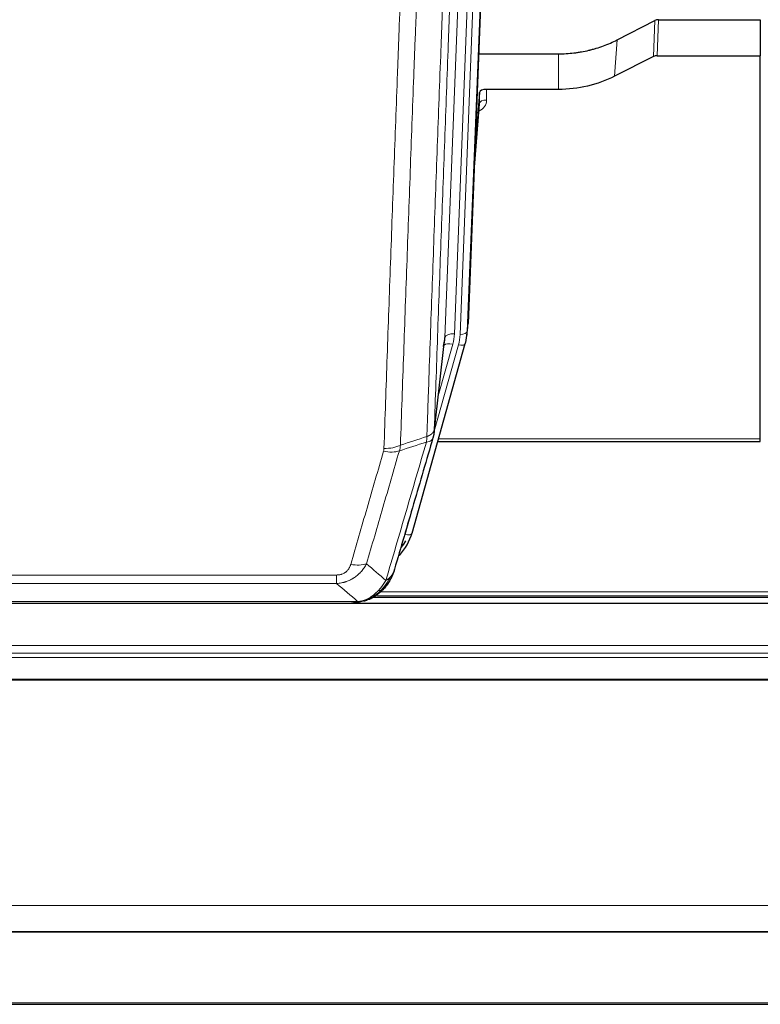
# Model space of a CAD drawing. Header units: inches. Extents: x 0 to 23760, y -13 to 16800.
# Tile 26 of 256: x 3846 to 4154, y 5661 to 6071. Entities that reach past the tile are written whole.
import ezdxf

# ---------------------------------------------------------------- set-up
doc = ezdxf.new("R2010")
doc.units = ezdxf.units.IN
doc.layers.add('1', color=7, linetype='Continuous', true_color=0xffffff)

msp = doc.modelspace()

# ---------------------------------------------------------------- linework, layer by layer
at = {"layer": '1', "color": 2, "linetype": 'Continuous', "lineweight": 25}
for p, q in [((4045.808, 6277.714), (4032.69, 5944.512)), ((4094.722, 6062.607), (4110.4, 6070.636)), ((4111.899, 6070.992), (4154.286, 6070.992)), ((4154.286, 6070.992), (4154.286, 6056.001)), ((4037.112, 6056.8), (4070.286, 6056.8)), ((4109.83, 6055.65), (4093.665, 6047.476)), ((4111.329, 6056.001), (4154.286, 6056.001)), ((4154.286, 5896.521), (4154.286, 6056.001)), ((4037.385, 6040.74), (4035.562, 6017.458)), ((4037.395, 6036.163), (4037.385, 6040.74)), ((4070.286, 6041.99), (4040.383, 6041.99)), ((4035.181, 6007.784), (4037.389, 6035.983)), ((4032.195, 5939.669), (4032.568, 5942.928)), ((4018.478, 5899.007), (4022.893, 5937.527)), ((4009.339, 5857.32), (4031.513, 5936.206)), ((4031.513, 5936.206), (4031.532, 5936.303)), ((4154.286, 5895.491), (4154.286, 5896.521)), ((4020.066, 5895.491), (4154.286, 5895.491)), ((4657.786, 5828.037), (3540.786, 5828.037)), ((3766.225, 5828.229), (3984.347, 5828.229)), ((3991.288, 5829.705), (3991.389, 5829.733)), ((3993.339, 5830.734), (4317.335, 5830.734)), ((3540.786, 5691.544), (4657.786, 5691.544)), ((3540.786, 5691.363), (4657.786, 5691.363)), ((3540.786, 5661.235), (4657.786, 5661.235))]:
    msp.add_line(p, q, dxfattribs=at)
at = {"layer": '1', "color": 110, "linetype": 'Continuous', "lineweight": 13}
for p, q in [((4045.427, 6274.276), (4032.317, 5941.254)), ((4022.983, 5938.7), (4036.05, 6270.594)), ((4040.042, 6272.22), (4026.975, 5940.327)), ((4029.323, 5940.034), (4042.433, 6273.056)), ((4109.83, 6055.65), (4110.4, 6070.636)), ((4111.899, 6070.992), (4111.329, 6056.001)), ((4093.665, 6047.476), (4094.722, 6062.607)), ((4070.286, 6041.99), (4070.286, 6056.8)), ((4040.383, 6041.99), (4040.394, 6037.574)), ((4035.189, 6007.975), (4037.395, 6036.163)), ((4032.317, 5941.254), (4032.69, 5944.512)), ((4018.607, 5900.519), (4022.983, 5938.7)), ((4018.553, 5899.799), (4028.625, 5935.633)), ((4020.252, 5914.488), (4026.278, 5935.925)), ((4020.354, 5896.521), (4154.286, 5896.521)), ((4006.451, 5856.747), (4011.177, 5873.558)), ((3772.615, 5839.892), (3977.957, 5839.892)), ((3977.957, 5836.359), (3977.957, 5839.892)), ((3977.957, 5836.359), (3772.615, 5836.359)), ((3994.974, 5831.295), (4316.443, 5831.295)), ((3996.163, 5832.908), (4314.436, 5832.908)), ((3763.883, 5828.891), (3986.689, 5828.891)), ((3991.389, 5829.733), (3991.457, 5829.89)), ((3540.786, 5810.58), (4657.786, 5810.58)), ((3540.786, 5807.339), (4657.786, 5807.339)), ((3540.786, 5805.494), (4657.786, 5805.494)), ((3540.786, 5796.581), (4657.786, 5796.581)), ((3540.786, 5796.137), (4657.786, 5796.137)), ((3540.786, 5702.309), (4657.786, 5702.309)), ((3540.786, 5661.78), (4657.786, 5661.779))]:
    msp.add_line(p, q, dxfattribs=at)
at = {"layer": '1', "color": 2, "linetype": 'Continuous', "lineweight": 25}
for centre, major_axis, ratio, start_param, end_param in [((4111.901, 6068.329), (3, -0.007), 0.8874311, 1.5734878, 2.096692), ((4111.332, 6053.373), (3, -0.011), 0.8761328, 1.5751062, 2.0983104), ((4040.383, 6040.696), (-3, 0), 0.4313147, 4.7122344, 6.2494043), ((4002.957, 5939.23), (-20.035, -0.399), 0.8846078, 2.8800407, 3.0891922), ((4005.305, 5942.169), (27.027, -0.37), 0.8864308, 6.0512739, 6.2604253), ((3983.145, 5863.333), (27.014, -0.465), 0.8900028, 5.6153169, 6.0539117), ((3982.872, 5865.297), (27.01, -0.107), 0.887218, 5.6709956, 5.8008547)]:
    msp.add_ellipse(centre, major_axis=major_axis, ratio=ratio, start_param=start_param, end_param=end_param, dxfattribs=at)
at = {"layer": '1', "color": 110, "linetype": 'Continuous', "lineweight": 13}
for centre, major_axis, ratio, start_param, end_param in [((4034.39, 6037.574), (6.003, -0.046), 0.8757409, 5.1963204, 6.2920244), ((4040.394, 6036.119), (-3, -0.007), 0.4848086, 4.7112485, 6.2484184), ((4026.975, 5938.48), (3.997, -0.157), 0.4614673, 1.5889619, 3.1073983), ((4002.957, 5941.077), (24.033, -0.038), 0.8858289, 6.0405671, 6.2497185), ((4005.305, 5940.784), (24.033, -0.038), 0.8858289, 6.0405671, 6.2497185), ((4029.323, 5941.419), (2.998, -0.118), 0.4614673, 4.7305545, 6.248991), ((4026.278, 5934.078), (3.851, -1.082), 0.4480327, 1.6960734, 2.8915811), ((4028.625, 5937.018), (2.888, -0.812), 0.4480327, 4.837666, 6.2831701), ((3997.653, 5898.17), (-9.994, 0.345), 0.559112, 1.5901207, 2.34753), ((3997.466, 5896.997), (-9.604, 2.788), 0.5442898, 1.7274916, 2.473129), ((4006.451, 5858.132), (2.888, -0.812), 0.4480327, 4.837666, 6.2831701), ((3983.804, 5850.114), (9.598, -2.808), 0.562843, 4.8755761, 5.6185342)]:
    msp.add_ellipse(centre, major_axis=major_axis, ratio=ratio, start_param=start_param, end_param=end_param, dxfattribs=at)
for points, knots in [([(4015.517, 5897.511), (4015.573, 5899.123), (4015.629, 5900.736), (4015.741, 5903.965), (4015.909, 5908.812), (4016.305, 5920.148), (4016.649, 5929.907), (4017.342, 5949.483), (4018.282, 5975.739), (4019.741, 6015.584), (4020.745, 6042.455), (4021.319, 6057.657), (4021.383, 6059.347), (4021.511, 6062.73), (4021.703, 6067.807), (4022.155, 6079.677), (4022.546, 6089.892), (4022.875, 6098.426), (4022.941, 6100.134), (4023.073, 6103.552), (4023.271, 6108.683), (4023.736, 6120.675), (4024.139, 6130.991), (4024.95, 6151.673), (4026.047, 6179.381), (4027.175, 6207.354), (4027.747, 6221.407)], [0, 0, 0, 0, 0.015625, 0.015625, 0.03125, 0.0625, 0.125, 0.125, 0.25, 0.375, 0.5, 0.5, 0.515625, 0.515625, 0.53125, 0.5625, 0.625, 0.625, 0.640625, 0.640625, 0.65625, 0.6875, 0.75, 0.75, 0.875, 1, 1, 1, 1]), ([(4030.802, 6223.188), (4030.232, 6209.188), (4029.108, 6181.32), (4028.013, 6153.716), (4027.204, 6133.113), (4026.802, 6122.835), (4026.339, 6110.888), (4026.141, 6105.778), (4026.009, 6102.373), (4025.944, 6100.671), (4025.616, 6092.169), (4025.226, 6081.993), (4024.775, 6070.167), (4024.583, 6065.109), (4024.456, 6061.739), (4024.392, 6060.056), (4023.82, 6044.912), (4022.818, 6018.143), (4021.364, 5978.45), (4019.957, 5939.216), (4019.052, 5913.367), (4018.607, 5900.519)], [0, 0, 0, 0, 0.125, 0.25, 0.25, 0.3125, 0.34375, 0.359375, 0.359375, 0.375, 0.375, 0.4375, 0.46875, 0.484375, 0.484375, 0.5, 0.5, 0.625, 0.75, 0.875, 1, 1, 1, 1]), ([(4016.495, 6212.54), (4015.937, 6198.727), (4014.834, 6171.232), (4013.225, 6130.38), (4012.181, 6103.406), (4011.409, 6083.273), (4011.026, 6073.231), (4010.648, 6063.226), (4010.396, 6056.564), (4010.271, 6053.237), (4009.646, 6036.623), (4009.154, 6023.402), (4008.428, 6003.678), (4008.188, 5997.122), (4007.711, 5984.048), (4007.475, 5977.53), (4006.772, 5958.032), (4005.85, 5932.185), (4004.959, 5906.639), (4004.521, 5893.942)], [0, 0, 0, 0, 0.125, 0.25, 0.375, 0.375, 0.4375, 0.46875, 0.46875, 0.5, 0.5, 0.625, 0.625, 0.6875, 0.6875, 0.75, 0.75, 0.875, 1, 1, 1, 1]), ([(3997.653, 5892.576), (3998.091, 5905.29), (3998.981, 5930.867), (3999.902, 5956.747), (4000.604, 5976.27), (4000.84, 5982.797), (4001.315, 5995.887), (4001.555, 6002.452), (4002.281, 6022.201), (4002.772, 6035.438), (4003.395, 6052.073), (4003.521, 6055.404), (4003.772, 6062.075), (4004.15, 6072.093), (4004.533, 6082.148), (4005.303, 6102.306), (4006.346, 6129.314), (4007.953, 6170.218), (4009.054, 6197.749), (4009.611, 6211.579)], [0, 0, 0, 0, 0.125, 0.25, 0.25, 0.3125, 0.3125, 0.375, 0.375, 0.5, 0.5, 0.53125, 0.53125, 0.5625, 0.625, 0.625, 0.75, 0.875, 1, 1, 1, 1]), ([(4015.517, 5897.511), (4015.497, 5897.109), (4015.481, 5896.723), (4015.423, 5895.964), (4015.38, 5895.592), (4015.305, 5895.22)], [0, 0, 0, 0, 0.5, 0.5, 1, 1, 1, 1]), ([(4015.305, 5895.22), (4015.714, 5895.254), (4016.087, 5895.324), (4016.745, 5895.528), (4017.031, 5895.662), (4017.502, 5895.984), (4017.688, 5896.172), (4017.952, 5896.591), (4018.029, 5896.823), (4018.051, 5897.069)], [0, 0, 0, 0, 0.25, 0.25, 0.5, 0.5, 0.75, 0.75, 1, 1, 1, 1]), ([(4015.517, 5897.511), (4015.53, 5897.516), (4015.555, 5897.525), (4015.593, 5897.539), (4015.631, 5897.554), (4015.67, 5897.569), (4015.708, 5897.584), (4015.746, 5897.6), (4015.785, 5897.615), (4015.824, 5897.631), (4015.862, 5897.648), (4015.901, 5897.664), (4015.94, 5897.681), (4015.979, 5897.698), (4016.018, 5897.715), (4016.057, 5897.733), (4016.096, 5897.751), (4016.135, 5897.769), (4016.174, 5897.788), (4016.214, 5897.807), (4016.253, 5897.826), (4016.292, 5897.845), (4016.331, 5897.865), (4016.37, 5897.885), (4016.41, 5897.905), (4016.449, 5897.926), (4016.488, 5897.947), (4016.527, 5897.968), (4016.566, 5897.989), (4016.605, 5898.011), (4016.644, 5898.033), (4016.683, 5898.056), (4016.722, 5898.079), (4016.761, 5898.102), (4016.799, 5898.125), (4016.838, 5898.149), (4016.876, 5898.173), (4016.914, 5898.198), (4016.952, 5898.223), (4016.99, 5898.248), (4017.028, 5898.273), (4017.066, 5898.299), (4017.103, 5898.325), (4017.141, 5898.352), (4017.178, 5898.378), (4017.215, 5898.406), (4017.251, 5898.433), (4017.288, 5898.461), (4017.324, 5898.489), (4017.36, 5898.518), (4017.396, 5898.546), (4017.431, 5898.576), (4017.466, 5898.605), (4017.501, 5898.635), (4017.536, 5898.665), (4017.57, 5898.696), (4017.604, 5898.727), (4017.638, 5898.758), (4017.671, 5898.79), (4017.706, 5898.824), (4017.743, 5898.861), (4017.781, 5898.9), (4017.819, 5898.94), (4017.856, 5898.98), (4017.891, 5899.02), (4017.927, 5899.06), (4017.961, 5899.1), (4017.994, 5899.141), (4018.027, 5899.182), (4018.058, 5899.223), (4018.089, 5899.264), (4018.119, 5899.305), (4018.149, 5899.347), (4018.177, 5899.388), (4018.204, 5899.43), (4018.231, 5899.472), (4018.257, 5899.514), (4018.282, 5899.557), (4018.306, 5899.599), (4018.329, 5899.642), (4018.351, 5899.685), (4018.372, 5899.728), (4018.393, 5899.771), (4018.413, 5899.814), (4018.431, 5899.857), (4018.449, 5899.901), (4018.466, 5899.944), (4018.482, 5899.988), (4018.498, 5900.032), (4018.512, 5900.076), (4018.526, 5900.12), (4018.538, 5900.164), (4018.55, 5900.208), (4018.561, 5900.252), (4018.571, 5900.297), (4018.58, 5900.341), (4018.588, 5900.385), (4018.595, 5900.43), (4018.602, 5900.475), (4018.605, 5900.504), (4018.607, 5900.519)], [0, 0, 0, 0, 0.0069372, 0.0139334, 0.0209887, 0.028103, 0.0352764, 0.0425088, 0.0498003, 0.0571509, 0.0645605, 0.0720292, 0.0795569, 0.0871437, 0.0947896, 0.1024945, 0.1102584, 0.1180815, 0.1259636, 0.1339048, 0.141905, 0.1499643, 0.1580827, 0.1662601, 0.1744966, 0.1827922, 0.1911468, 0.1995605, 0.2080333, 0.2165651, 0.225156, 0.233806, 0.2425151, 0.2512832, 0.2601104, 0.2689967, 0.277942, 0.2869465, 0.29601, 0.3051325, 0.3143142, 0.3235549, 0.3328547, 0.3422136, 0.3516315, 0.3611085, 0.3706446, 0.3802398, 0.3898941, 0.3996074, 0.4093798, 0.4192113, 0.4291019, 0.4390515, 0.4490602, 0.459128, 0.4692549, 0.4794409, 0.4896859, 0.4999901, 0.5124905, 0.524991, 0.5374914, 0.5499918, 0.5624922, 0.5749926, 0.587493, 0.5999934, 0.6124937, 0.6249941, 0.6374944, 0.6499948, 0.6624951, 0.6749954, 0.6874957, 0.699996, 0.7124963, 0.7249966, 0.7374968, 0.7499971, 0.7624973, 0.7749976, 0.7874978, 0.799998, 0.8124982, 0.8249984, 0.8374986, 0.8499988, 0.8624989, 0.8749991, 0.8874992, 0.8999993, 0.9124995, 0.9249996, 0.9374997, 0.9499998, 0.9624998, 0.9749999, 0.9875, 1, 1, 1, 1]), ([(3997.653, 5892.576), (3997.646, 5892.377), (3997.627, 5892.18), (3997.565, 5891.787), (3997.522, 5891.592), (3997.466, 5891.399)], [0, 0, 0, 0, 0.5, 0.5, 1, 1, 1, 1]), ([(3998.452, 5837.61), (3999.849, 5842.365), (4001.249, 5847.131), (4004.051, 5856.687), (4005.454, 5861.476), (4009.668, 5875.879), (4012.483, 5885.527), (4015.305, 5895.22)], [0, 0, 0, 0, 0.25, 0.25, 0.5, 0.5, 1, 1, 1, 1]), ([(3983.804, 5844.328), (3984.938, 5848.22), (3986.074, 5852.12), (3988.346, 5859.935), (3989.483, 5863.85), (3992.899, 5875.618), (3995.18, 5883.493), (3997.466, 5891.399)], [0, 0, 0, 0, 0.25, 0.25, 0.5, 0.5, 1, 1, 1, 1]), ([(4004.062, 5891.57), (4001.774, 5883.677), (3999.49, 5875.813), (3996.07, 5864.064), (3994.931, 5860.155), (3992.656, 5852.352), (3991.52, 5848.458), (3990.384, 5844.572)], [0, 0, 0, 0, 0.5, 0.5, 0.75, 0.75, 1, 1, 1, 1]), ([(3990.384, 5844.572), (3990.087, 5844.005), (3989.76, 5843.458), (3989.047, 5842.406), (3988.661, 5841.902), (3988.033, 5841.179), (3987.761, 5840.886), (3987.476, 5840.601), (3987.36, 5840.488), (3987.302, 5840.432), (3987.127, 5840.265), (3987.008, 5840.156), (3986.406, 5839.62), (3985.897, 5839.223), (3985.224, 5838.769), (3985.088, 5838.68), (3984.881, 5838.55), (3984.811, 5838.507), (3984.672, 5838.423), (3984.602, 5838.381), (3984.25, 5838.176), (3983.963, 5838.022), (3983.086, 5837.589), (3982.482, 5837.339), (3981.778, 5837.102), (3981.7, 5837.076), (3981.542, 5837.026), (3981.463, 5837.001), (3981.225, 5836.93), (3981.066, 5836.885), (3980.586, 5836.758), (3980.263, 5836.684), (3979.288, 5836.492), (3978.628, 5836.406), (3977.957, 5836.359)], [0, 0, 0, 0, 0.125, 0.125, 0.25, 0.25, 0.3125, 0.328125, 0.328125, 0.34375, 0.34375, 0.375, 0.375, 0.5, 0.5, 0.53125, 0.53125, 0.546875, 0.546875, 0.5625, 0.5625, 0.625, 0.625, 0.75, 0.75, 0.765625, 0.765625, 0.78125, 0.78125, 0.8125, 0.8125, 0.875, 0.875, 1, 1, 1, 1]), ([(3983.804, 5844.328), (3983.783, 5844.256), (3983.761, 5844.184), (3983.715, 5844.04), (3983.691, 5843.969), (3983.616, 5843.755), (3983.561, 5843.615), (3983.443, 5843.337), (3983.38, 5843.199), (3983.243, 5842.928), (3983.17, 5842.794), (3983.013, 5842.529), (3982.928, 5842.399), (3982.793, 5842.207), (3982.747, 5842.143), (3982.65, 5842.018), (3982.6, 5841.955), (3982.447, 5841.771), (3982.339, 5841.652), (3982.111, 5841.423), (3981.991, 5841.312), (3981.801, 5841.154), (3981.704, 5841.076), (3981.603, 5841.001), (3981.535, 5840.952), (3981.501, 5840.927), (3981.326, 5840.807), (3981.182, 5840.717), (3980.735, 5840.469), (3980.418, 5840.33), (3979.998, 5840.19), (3979.912, 5840.164), (3979.74, 5840.115), (3979.653, 5840.092), (3979.391, 5840.031), (3979.215, 5839.997), (3978.86, 5839.944), (3978.682, 5839.924), (3978.321, 5839.899), (3978.14, 5839.892), (3977.957, 5839.892)], [0, 0, 0, 0, 0.03125, 0.03125, 0.0625, 0.0625, 0.125, 0.125, 0.1875, 0.1875, 0.25, 0.25, 0.3125, 0.3125, 0.34375, 0.34375, 0.375, 0.375, 0.4375, 0.4375, 0.5, 0.5, 0.53125, 0.546875, 0.546875, 0.5625, 0.5625, 0.625, 0.625, 0.75, 0.75, 0.78125, 0.78125, 0.8125, 0.8125, 0.875, 0.875, 0.9375, 0.9375, 1, 1, 1, 1]), ([(4001.369, 5840.525), (4001.33, 5840.454), (4001.29, 5840.384), (4001.122, 5840.107), (4000.983, 5839.903), (4000.68, 5839.506), (4000.515, 5839.313), (4000.28, 5839.064), (4000.22, 5839.002), (4000.159, 5838.941)], [0, 0, 0, 0, 0.125, 0.125, 0.5, 0.5, 0.875, 0.875, 1, 1, 1, 1]), ([(3998.452, 5837.61), (3997.758, 5836.495), (3996.992, 5835.397), (3995.865, 5834.048), (3995.575, 5833.72), (3995.276, 5833.403)], [0, 0, 0, 0, 0.75, 0.75, 1, 1, 1, 1]), ([(4000.159, 5838.941), (3999.46, 5837.488), (3998.589, 5836.094), (3997.228, 5834.411), (3996.872, 5834.005), (3996.5, 5833.616)], [0, 0, 0, 0, 0.75, 0.75, 1, 1, 1, 1]), ([(4000.159, 5838.941), (4000.036, 5838.819), (3999.908, 5838.699), (3999.575, 5838.407), (3999.365, 5838.238), (3998.923, 5837.914), (3998.692, 5837.759), (3998.452, 5837.61)], [0, 0, 0, 0, 0.25, 0.25, 0.625, 0.625, 1, 1, 1, 1]), ([(3995.276, 5833.403), (3995.127, 5833.245), (3994.975, 5833.09), (3994.361, 5832.481), (3993.881, 5832.053), (3992.887, 5831.266), (3992.373, 5830.908), (3991.665, 5830.483), (3991.487, 5830.382), (3991.307, 5830.284)], [0, 0, 0, 0, 0.125, 0.125, 0.5, 0.5, 0.875, 0.875, 1, 1, 1, 1]), ([(3996.5, 5833.616), (3996.402, 5833.589), (3996.3, 5833.566), (3996.043, 5833.516), (3995.886, 5833.492), (3995.575, 5833.448), (3995.422, 5833.427), (3995.276, 5833.403)], [0, 0, 0, 0, 0.25, 0.25, 0.625, 0.625, 1, 1, 1, 1]), ([(3997.486, 5834.101), (3997.455, 5834.074), (3997.423, 5834.048), (3997.289, 5833.946), (3997.175, 5833.877), (3996.926, 5833.755), (3996.79, 5833.702), (3996.598, 5833.643), (3996.55, 5833.629), (3996.5, 5833.616)], [0, 0, 0, 0, 0.125, 0.125, 0.5, 0.5, 0.875, 0.875, 1, 1, 1, 1]), ([(3985.818, 5828.371), (3985.826, 5828.373), (3985.842, 5828.376), (3985.866, 5828.382), (3985.889, 5828.388), (3985.912, 5828.393), (3985.935, 5828.399), (3985.957, 5828.405), (3985.979, 5828.411), (3986, 5828.417), (3986.022, 5828.424), (3986.043, 5828.43), (3986.063, 5828.436), (3986.084, 5828.443), (3986.104, 5828.449), (3986.123, 5828.456), (3986.143, 5828.463), (3986.162, 5828.469), (3986.18, 5828.476), (3986.199, 5828.483), (3986.217, 5828.49), (3986.234, 5828.497), (3986.252, 5828.504), (3986.269, 5828.512), (3986.285, 5828.519), (3986.302, 5828.526), (3986.318, 5828.534), (3986.333, 5828.541), (3986.349, 5828.549), (3986.364, 5828.557), (3986.378, 5828.564), (3986.393, 5828.572), (3986.407, 5828.58), (3986.42, 5828.588), (3986.434, 5828.596), (3986.447, 5828.604), (3986.46, 5828.612), (3986.472, 5828.62), (3986.484, 5828.629), (3986.496, 5828.637), (3986.507, 5828.645), (3986.518, 5828.654), (3986.529, 5828.662), (3986.539, 5828.671), (3986.549, 5828.679), (3986.559, 5828.688), (3986.568, 5828.697), (3986.577, 5828.705), (3986.586, 5828.714), (3986.594, 5828.723), (3986.603, 5828.732), (3986.61, 5828.741), (3986.618, 5828.75), (3986.625, 5828.759), (3986.631, 5828.768), (3986.638, 5828.777), (3986.644, 5828.787), (3986.65, 5828.796), (3986.655, 5828.805), (3986.66, 5828.815), (3986.665, 5828.824), (3986.669, 5828.833), (3986.673, 5828.843), (3986.677, 5828.853), (3986.681, 5828.862), (3986.684, 5828.872), (3986.686, 5828.881), (3986.688, 5828.888), (3986.689, 5828.891)], [0, 0, 0, 0, 0.0185022, 0.0368847, 0.0551481, 0.073293, 0.0913199, 0.1092294, 0.1270222, 0.1446988, 0.1622598, 0.1797059, 0.1970378, 0.2142561, 0.2313614, 0.2483544, 0.265236, 0.2820066, 0.2986672, 0.3152184, 0.331661, 0.3479958, 0.3642235, 0.380345, 0.3963611, 0.4122725, 0.4280803, 0.4437851, 0.459388, 0.4748898, 0.4902915, 0.5055939, 0.5207981, 0.535905, 0.5509156, 0.565831, 0.5806521, 0.5953801, 0.6100159, 0.6245607, 0.6390157, 0.6533819, 0.6676604, 0.6818526, 0.6959596, 0.7099825, 0.7239227, 0.7377815, 0.75156, 0.7652597, 0.7788818, 0.7924277, 0.8058989, 0.8192966, 0.8326224, 0.8458776, 0.8590638, 0.8721825, 0.8852351, 0.8982233, 0.9111485, 0.9240124, 0.9368166, 0.9495628, 0.9622525, 0.9748874, 0.9874694, 1, 1, 1, 1]), ([(3991.307, 5830.284), (3990.946, 5830.09), (3990.579, 5829.914), (3989.085, 5829.287), (3987.909, 5828.993), (3986.689, 5828.891)], [0, 0, 0, 0, 0.25, 0.25, 1, 1, 1, 1]), ([(3991.457, 5829.89), (3991.459, 5829.92), (3991.457, 5829.953), (3991.444, 5830.038), (3991.428, 5830.093), (3991.379, 5830.197), (3991.347, 5830.246), (3991.307, 5830.284)], [0, 0, 0, 0, 0.25, 0.25, 0.625, 0.625, 1, 1, 1, 1])]:
    msp.add_open_spline(points, degree=3, knots=knots, dxfattribs=at)
at = {"layer": '1', "color": 2, "linetype": 'Continuous', "lineweight": 25}
for points, knots in [([(4070.286, 6056.8), (4071.356, 6056.8), (4073.491, 6056.862), (4075.617, 6057.048), (4076.942, 6057.203), (4077.207, 6057.236), (4077.736, 6057.306), (4078.528, 6057.416), (4079.315, 6057.544), (4080.886, 6057.821), (4081.926, 6058.036), (4083.088, 6058.313), (4083.217, 6058.344), (4083.475, 6058.408), (4083.86, 6058.504), (4084.756, 6058.739), (4085.516, 6058.956), (4087.027, 6059.412), (4089.014, 6060.076), (4090.948, 6060.854), (4092.855, 6061.688), (4093.795, 6062.133), (4094.722, 6062.607)], [0, 0, 0, 0, 0.125, 0.25, 0.25, 0.28125, 0.28125, 0.3125, 0.375, 0.375, 0.5, 0.5, 0.515625, 0.515625, 0.53125, 0.5625, 0.625, 0.625, 0.75, 0.875, 0.875, 1, 1, 1, 1]), ([(4093.665, 6047.476), (4090.132, 6045.689), (4086.33, 6044.31), (4078.447, 6042.46), (4074.367, 6041.99), (4070.286, 6041.99)], [0, 0, 0, 0, 0.5, 0.5, 1, 1, 1, 1]), ([(4018.051, 5897.069), (4015.365, 5887.858), (4012.685, 5878.688), (4008.674, 5864.995), (4007.339, 5860.441), (4004.671, 5851.354), (4003.339, 5846.822), (4002.008, 5842.299)], [0, 0, 0, 0, 0.5, 0.5, 0.75, 0.75, 1, 1, 1, 1]), ([(4018.607, 5900.519), (4018.606, 5900.508), (4018.605, 5900.469), (4018.601, 5900.383), (4018.595, 5900.243), (4018.583, 5900.05), (4018.564, 5899.804), (4018.536, 5899.505), (4018.494, 5899.154), (4018.45, 5898.853), (4018.412, 5898.623), (4018.386, 5898.479), (4018.36, 5898.34), (4018.333, 5898.205), (4018.306, 5898.074), (4018.278, 5897.947), (4018.25, 5897.823), (4018.221, 5897.704), (4018.193, 5897.589), (4018.164, 5897.477), (4018.136, 5897.369), (4018.107, 5897.266), (4018.079, 5897.166), (4018.06, 5897.101), (4018.051, 5897.069)], [0, 0, 0, 0, 0.0092499, 0.0337179, 0.073404, 0.128308, 0.1984299, 0.2837694, 0.3843264, 0.5001005, 0.5424888, 0.5838484, 0.6241794, 0.6634821, 0.7017567, 0.7390032, 0.7752221, 0.8104134, 0.8445775, 0.8777146, 0.909825, 0.9409091, 0.9709673, 1, 1, 1, 1]), ([(4001.369, 5840.525), (4000.757, 5838.785), (3999.861, 5837.096), (3998.331, 5835.061), (3997.921, 5834.57), (3997.486, 5834.101)], [0, 0, 0, 0, 0.75, 0.75, 1, 1, 1, 1]), ([(4002.008, 5842.299), (4002.002, 5842.277), (4001.99, 5842.233), (4001.972, 5842.167), (4001.954, 5842.102), (4001.935, 5842.036), (4001.917, 5841.971), (4001.898, 5841.907), (4001.879, 5841.842), (4001.86, 5841.778), (4001.841, 5841.714), (4001.821, 5841.65), (4001.802, 5841.587), (4001.782, 5841.524), (4001.762, 5841.461), (4001.742, 5841.399), (4001.722, 5841.337), (4001.701, 5841.275), (4001.681, 5841.213), (4001.66, 5841.152), (4001.639, 5841.091), (4001.618, 5841.03), (4001.597, 5840.97), (4001.576, 5840.909), (4001.555, 5840.85), (4001.533, 5840.79), (4001.512, 5840.731), (4001.49, 5840.672), (4001.468, 5840.613), (4001.446, 5840.555), (4001.424, 5840.496), (4001.402, 5840.438), (4001.379, 5840.381), (4001.357, 5840.324), (4001.334, 5840.267), (4001.312, 5840.21), (4001.289, 5840.153), (4001.266, 5840.097), (4001.243, 5840.041), (4001.22, 5839.986), (4001.197, 5839.93), (4001.174, 5839.875), (4001.151, 5839.821), (4001.127, 5839.766), (4001.104, 5839.712), (4001.08, 5839.658), (4001.057, 5839.604), (4001.033, 5839.551), (4001.009, 5839.498), (4000.985, 5839.445), (4000.961, 5839.393), (4000.937, 5839.341), (4000.913, 5839.289), (4000.889, 5839.237), (4000.865, 5839.186), (4000.841, 5839.135), (4000.816, 5839.084), (4000.792, 5839.033), (4000.768, 5838.983), (4000.743, 5838.933), (4000.719, 5838.883), (4000.694, 5838.834), (4000.67, 5838.785), (4000.645, 5838.736), (4000.62, 5838.687), (4000.595, 5838.639), (4000.571, 5838.591), (4000.546, 5838.543), (4000.521, 5838.496), (4000.496, 5838.448), (4000.471, 5838.401), (4000.446, 5838.355), (4000.422, 5838.308), (4000.397, 5838.262), (4000.372, 5838.216), (4000.347, 5838.171), (4000.322, 5838.125), (4000.297, 5838.08), (4000.272, 5838.036), (4000.246, 5837.991), (4000.221, 5837.947), (4000.196, 5837.903), (4000.171, 5837.859), (4000.146, 5837.816), (4000.121, 5837.772), (4000.096, 5837.729), (4000.071, 5837.687), (4000.046, 5837.644), (4000.021, 5837.602), (3999.996, 5837.56), (3999.971, 5837.519), (3999.946, 5837.477), (3999.921, 5837.436), (3999.896, 5837.395), (3999.871, 5837.355), (3999.846, 5837.315), (3999.821, 5837.274), (3999.796, 5837.235), (3999.771, 5837.195), (3999.746, 5837.156), (3999.721, 5837.117), (3999.696, 5837.078), (3999.671, 5837.039), (3999.647, 5837.001), (3999.622, 5836.963), (3999.597, 5836.925), (3999.572, 5836.888), (3999.548, 5836.851), (3999.523, 5836.813), (3999.499, 5836.777), (3999.474, 5836.74), (3999.45, 5836.704), (3999.425, 5836.668), (3999.401, 5836.632), (3999.376, 5836.597), (3999.352, 5836.561), (3999.328, 5836.526), (3999.304, 5836.491), (3999.28, 5836.457), (3999.255, 5836.423), (3999.231, 5836.388), (3999.207, 5836.355), (3999.183, 5836.321), (3999.16, 5836.288), (3999.136, 5836.255), (3999.112, 5836.222), (3999.088, 5836.189), (3999.065, 5836.157), (3999.041, 5836.124), (3999.018, 5836.092), (3998.994, 5836.061), (3998.971, 5836.029), (3998.948, 5835.998), (3998.925, 5835.967), (3998.902, 5835.936), (3998.879, 5835.906), (3998.856, 5835.875), (3998.833, 5835.845), (3998.81, 5835.816), (3998.787, 5835.786), (3998.765, 5835.757), (3998.742, 5835.727), (3998.72, 5835.698), (3998.697, 5835.67), (3998.675, 5835.641), (3998.653, 5835.613), (3998.631, 5835.585), (3998.609, 5835.557), (3998.587, 5835.53), (3998.565, 5835.502), (3998.543, 5835.475), (3998.521, 5835.448), (3998.5, 5835.421), (3998.478, 5835.395), (3998.457, 5835.369), (3998.436, 5835.343), (3998.415, 5835.317), (3998.394, 5835.291), (3998.373, 5835.266), (3998.352, 5835.241), (3998.331, 5835.216), (3998.31, 5835.191), (3998.29, 5835.166), (3998.269, 5835.142), (3998.249, 5835.118), (3998.229, 5835.094), (3998.209, 5835.07), (3998.189, 5835.047), (3998.169, 5835.024), (3998.149, 5835.001), (3998.129, 5834.978), (3998.11, 5834.955), (3998.09, 5834.933), (3998.071, 5834.91), (3998.052, 5834.888), (3998.033, 5834.867), (3998.014, 5834.845), (3997.995, 5834.824), (3997.983, 5834.809), (3997.976, 5834.802)], [0, 0, 0, 0, 0.0080212, 0.0160154, 0.0239827, 0.0319231, 0.0398365, 0.0477229, 0.0555824, 0.0634149, 0.0712205, 0.0789992, 0.0867509, 0.0944756, 0.1021734, 0.1098443, 0.1174881, 0.1251051, 0.1326951, 0.1402581, 0.1477942, 0.1553034, 0.1627856, 0.1702408, 0.1776691, 0.1850704, 0.1924448, 0.1997923, 0.2071128, 0.2144063, 0.2216729, 0.2289126, 0.2361253, 0.243311, 0.2504698, 0.2576016, 0.2647065, 0.2717845, 0.2788355, 0.2858595, 0.2928566, 0.2998268, 0.30677, 0.3136862, 0.3205755, 0.3274379, 0.3342733, 0.3410817, 0.3478632, 0.3546178, 0.3613454, 0.3680461, 0.3747198, 0.3813665, 0.3879863, 0.3945792, 0.4011451, 0.4076841, 0.4141961, 0.4206811, 0.4271393, 0.4335704, 0.4399746, 0.4463519, 0.4527022, 0.4590256, 0.465322, 0.4715915, 0.477834, 0.4840496, 0.4902382, 0.4963999, 0.5025346, 0.5086424, 0.5147232, 0.5207771, 0.526804, 0.532804, 0.5387771, 0.5447232, 0.5506423, 0.5565345, 0.5623997, 0.568238, 0.5740494, 0.5798338, 0.5855912, 0.5913217, 0.5970253, 0.6027019, 0.6083515, 0.6139742, 0.61957, 0.6251388, 0.6306807, 0.6361956, 0.6416836, 0.6471446, 0.6525787, 0.6579858, 0.663366, 0.6687192, 0.6740455, 0.6793448, 0.6846172, 0.6898627, 0.6950812, 0.7002727, 0.7054373, 0.710575, 0.7156857, 0.7207694, 0.7258262, 0.7308561, 0.735859, 0.740835, 0.745784, 0.7507061, 0.7556012, 0.7604694, 0.7653107, 0.7701249, 0.7749123, 0.7796727, 0.7844061, 0.7891127, 0.7937922, 0.7984448, 0.8030705, 0.8076692, 0.812241, 0.8167858, 0.8213037, 0.8257947, 0.8302587, 0.8346957, 0.8391058, 0.843489, 0.8478452, 0.8521745, 0.8564768, 0.8607522, 0.8650006, 0.8692221, 0.8734166, 0.8775842, 0.8817249, 0.8858386, 0.8899254, 0.8939852, 0.8980181, 0.902024, 0.906003, 0.909955, 0.9138802, 0.9177783, 0.9216495, 0.9254938, 0.9293111, 0.9331015, 0.936865, 0.9406015, 0.944311, 0.9479937, 0.9516493, 0.9552781, 0.9588799, 0.9624547, 0.9660026, 0.9695236, 0.9730176, 0.9764847, 0.9799249, 0.9833381, 0.9867243, 0.9900837, 0.993416, 0.9967215, 1, 1, 1, 1]), ([(4002.008, 5842.299), (4001.924, 5841.838), (4001.782, 5841.388), (4001.519, 5840.809), (4001.447, 5840.666), (4001.369, 5840.525)], [0, 0, 0, 0, 0.75, 0.75, 1, 1, 1, 1]), ([(3996.5, 5833.616), (3996.315, 5833.421), (3996.125, 5833.231), (3995.354, 5832.488), (3994.743, 5831.971), (3993.474, 5831.033), (3992.814, 5830.612), (3991.913, 5830.119), (3991.686, 5830.002), (3991.457, 5829.89)], [0, 0, 0, 0, 0.125, 0.125, 0.5, 0.5, 0.875, 0.875, 1, 1, 1, 1]), ([(3997.486, 5834.101), (3997.269, 5833.866), (3997.045, 5833.637), (3996.171, 5832.787), (3995.481, 5832.206), (3994.754, 5831.68)], [0, 0, 0, 0, 0.2626999, 0.2626999, 1, 1, 1, 1]), ([(3997.866, 5834.571), (3997.809, 5834.468), (3997.74, 5834.365), (3997.604, 5834.21), (3997.548, 5834.154), (3997.486, 5834.101)], [0, 0, 0, 0, 0.6295096, 0.6295096, 1, 1, 1, 1]), ([(3984.147, 5828.231), (3984.161, 5828.231), (3984.189, 5828.23), (3984.231, 5828.229), (3984.271, 5828.229), (3984.311, 5828.229), (3984.349, 5828.229), (3984.387, 5828.229), (3984.423, 5828.229), (3984.458, 5828.229), (3984.492, 5828.23), (3984.526, 5828.23), (3984.558, 5828.231), (3984.589, 5828.232), (3984.619, 5828.233), (3984.648, 5828.234), (3984.675, 5828.235), (3984.702, 5828.236), (3984.728, 5828.237), (3984.753, 5828.238), (3984.776, 5828.239), (3984.799, 5828.24), (3984.821, 5828.242), (3984.841, 5828.243), (3984.861, 5828.244), (3984.879, 5828.245), (3984.896, 5828.246), (3984.913, 5828.247), (3984.928, 5828.248), (3984.942, 5828.249), (3984.955, 5828.25), (3984.967, 5828.251), (3984.978, 5828.252), (3984.988, 5828.253), (3984.997, 5828.253), (3985.005, 5828.254), (3985.012, 5828.254), (3985.018, 5828.255), (3985.022, 5828.255), (3985.035, 5828.256), (3985.055, 5828.258), (3985.084, 5828.261), (3985.113, 5828.263), (3985.141, 5828.266), (3985.169, 5828.269), (3985.197, 5828.272), (3985.224, 5828.275), (3985.251, 5828.278), (3985.278, 5828.281), (3985.304, 5828.284), (3985.33, 5828.287), (3985.356, 5828.29), (3985.381, 5828.294), (3985.406, 5828.297), (3985.431, 5828.301), (3985.455, 5828.304), (3985.479, 5828.308), (3985.503, 5828.311), (3985.526, 5828.315), (3985.549, 5828.319), (3985.572, 5828.322), (3985.594, 5828.326), (3985.616, 5828.33), (3985.638, 5828.334), (3985.659, 5828.338), (3985.68, 5828.342), (3985.701, 5828.346), (3985.721, 5828.35), (3985.741, 5828.354), (3985.761, 5828.358), (3985.78, 5828.362), (3985.799, 5828.367), (3985.812, 5828.369), (3985.818, 5828.371)], [0, 0, 0, 0, 0.0247661, 0.0489206, 0.0724636, 0.0953949, 0.1177147, 0.1394229, 0.1605195, 0.1810045, 0.2008779, 0.2201398, 0.23879, 0.2568287, 0.2742558, 0.2910713, 0.3072753, 0.3228676, 0.3378484, 0.3522176, 0.3659752, 0.3791212, 0.3916556, 0.4035785, 0.4148897, 0.4255894, 0.4356775, 0.445154, 0.454019, 0.4622723, 0.4699141, 0.4769443, 0.4833629, 0.48917, 0.4943654, 0.4989493, 0.5029216, 0.5062824, 0.5090316, 0.5111692, 0.5284651, 0.5456049, 0.5625886, 0.5794163, 0.5960881, 0.612604, 0.6289642, 0.6451687, 0.6612176, 0.6771111, 0.6928491, 0.7084319, 0.7238594, 0.7391318, 0.7542492, 0.7692118, 0.7840195, 0.7986726, 0.8131712, 0.8275153, 0.8417051, 0.8557408, 0.8696224, 0.8833501, 0.8969241, 0.9103445, 0.9236114, 0.936725, 0.9496856, 0.9624932, 0.975148, 0.9876502, 1, 1, 1, 1]), ([(3991.457, 5829.89), (3990.999, 5829.667), (3990.536, 5829.467), (3988.665, 5828.766), (3987.228, 5828.46), (3985.818, 5828.371)], [0, 0, 0, 0, 0.25, 0.25, 1, 1, 1, 1]), ([(3991.288, 5829.705), (3990.71, 5829.454), (3990.123, 5829.235), (3989.442, 5829.021), (3989.354, 5828.994), (3989.267, 5828.968)], [0, 0, 0, 0, 0.8717446, 0.8717446, 1, 1, 1, 1])]:
    msp.add_open_spline(points, degree=3, knots=knots, dxfattribs=at)
at = {"layer": '1', "color": 110, "linetype": 'Continuous', "lineweight": 13}
for points in [[(4004.521, 5893.942), (4008.187, 5895.134), (4011.852, 5896.323), (4015.517, 5897.511)], [(4015.305, 5895.22), (4011.558, 5894.005), (4007.81, 5892.788), (4004.062, 5891.57)], [(4004.521, 5893.942), (4004.48, 5893.535), (4004.363, 5892.733), (4004.174, 5891.953), (4004.062, 5891.57)], [(3990.384, 5844.572), (3993.088, 5842.254), (3995.777, 5839.933), (3998.452, 5837.61)], [(3986.689, 5828.891), (3983.796, 5831.383), (3980.885, 5833.872), (3977.957, 5836.359)]]:
    msp.add_open_spline(points, degree=3, dxfattribs=at)
at = {"layer": '1', "color": 2, "linetype": 'Continuous', "lineweight": 25}
for points, degree in [([(3991.386, 5829.731), (3993.253, 5830.566), (3994.9, 5831.787)], 2), ([(3985.882, 5828.308), (3985.3, 5828.253), (3984.72, 5828.227), (3984.147, 5828.231)], 3)]:
    msp.add_open_spline(points, degree=degree, dxfattribs=at)

doc.saveas('drawing.dxf')
